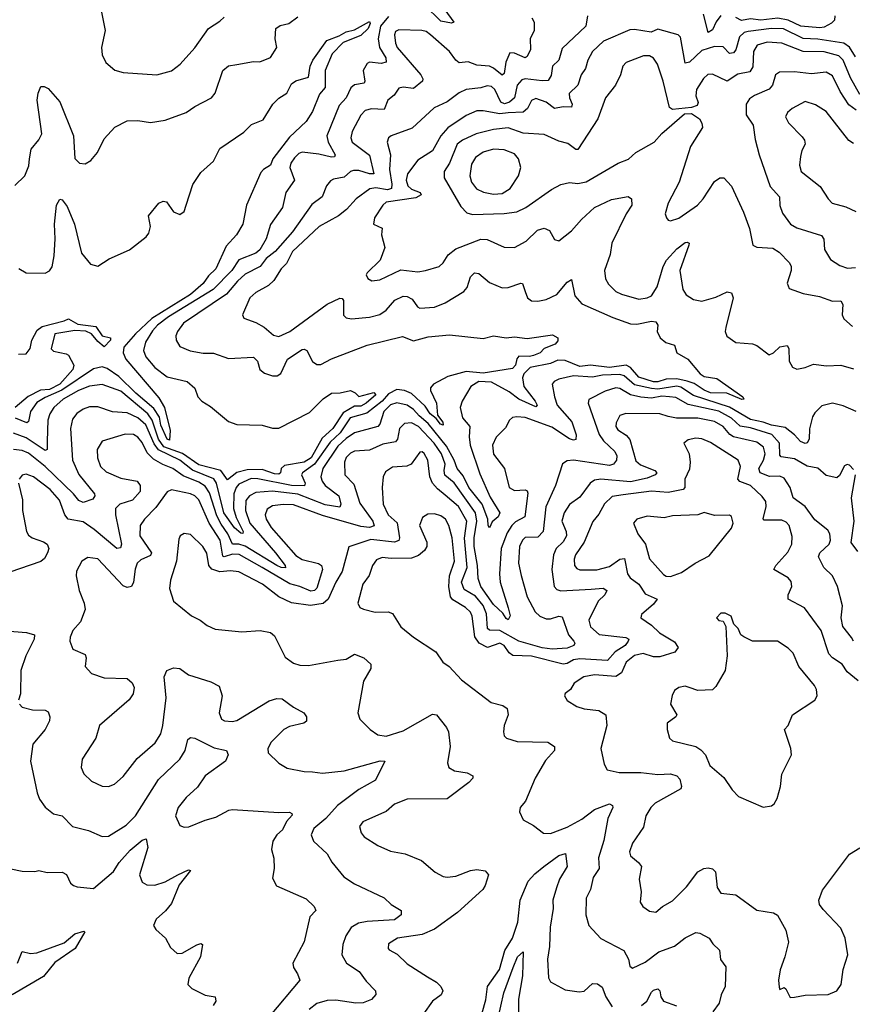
# Model space of a CAD drawing. Extents: x 1603745 to 1745082, y 385868 to 533966.
# Tile 84 of 256: x 1641094 to 1645049, y 406180 to 410856. Entities that reach past the tile are written whole.
import ezdxf

# ---------------------------------------------------------------- set-up
doc = ezdxf.new("R2010")
doc.units = 0

msp = doc.modelspace()

# ---------------------------------------------------------------- linework, layer by layer
at = {"layer": '0CON20XD'}
for points in [[(1643113.6, 410903.6), (1643155.6, 410844.4), (1643145, 410840), (1643095, 410850), (1643017.1, 410925)], [(1642845, 410871.5), (1642808.1, 410825), (1642796.3, 410766.3), (1642802.8, 410725), (1642832.4, 410675), (1642834.6, 410655.4), (1642811, 410649), (1642755, 410655.4), (1642745, 410648.1), (1642726, 410615), (1642733.8, 410565), (1642730, 410555), (1642685, 410546.6), (1642666.8, 410533.2), (1642644.8, 410485.2), (1642611.7, 410448.3), (1642552.3, 410305), (1642558.8, 410275), (1642591.8, 410215), (1642589.2, 410205), (1642575, 410202.8), (1642515, 410217.3), (1642435, 410226.7), (1642419.3, 410220.7), (1642398.8, 410201.2), (1642381.9, 410175), (1642377.4, 410155), (1642399.2, 410095), (1642357.9, 410035), (1642342.3, 409965), (1642285.6, 409884.4), (1642264.2, 409815), (1642235, 409764.2), (1642215, 409748.4), (1642135, 409715.8), (1642101.7, 409665), (1642012.1, 409575), (1641800.8, 409445), (1641748, 409405), (1641725, 409379.5), (1641690.7, 409325), (1641681.4, 409285), (1641693.3, 409255), (1641735.4, 409205), (1641795, 409160), (1641888.8, 409138.8), (1641926.2, 409106.2), (1641940, 409065), (1641958.6, 409045), (1642000, 409020), (1642085, 408948.5), (1642125, 408933.6), (1642245, 408930.4), (1642295, 408917.3), (1642325, 408916.5), (1642469.8, 408990.2), (1642534.7, 409055.3), (1642575, 409082.5), (1642615.8, 409084.2), (1642665, 409096), (1642687.5, 409085), (1642705, 409067.5), (1642776.6, 409086.6), (1642785, 409074.5), (1642739, 409035), (1642715, 409021.5), (1642685, 409020.3), (1642630.8, 408989.2), (1642581.1, 408915), (1642530.5, 408869.5), (1642477.8, 408775), (1642445.4, 408755), (1642351.4, 408738.6), (1642335.3, 408725), (1642332.1, 408705), (1642325, 408697.9), (1642305, 408699.2), (1642245, 408720), (1642175, 408718.6), (1642125, 408705.4), (1642081.7, 408671.7), (1642049.1, 408715), (1641945, 408742.4), (1641866.9, 408796.9), (1641778.6, 408828.6), (1641753.9, 408863.9), (1641723.8, 408955), (1641702.6, 408985), (1641575, 409092.2), (1641485, 409123.3), (1641425.8, 409115.8), (1641373.1, 409095), (1641300.9, 409055), (1641255.9, 409015), (1641236.4, 408985), (1641227.7, 408955), (1641224.4, 408854.4), (1641224.2, 408815.8), (1641215, 408810.9), (1641125, 408870.8), (1641065, 408893.4)], [(1641070.9, 410069.1), (1641118.6, 410115), (1641137.6, 410162.4), (1641140.4, 410195), (1641147.9, 410242.1), (1641185, 410285.7), (1641198.5, 410315), (1641176.5, 410475), (1641181.7, 410508.3), (1641195, 410538.8), (1641209.7, 410539.7), (1641229.6, 410529.6), (1641285, 410466.7), (1641349.6, 410305), (1641355, 410196.7), (1641377.5, 410175), (1641405, 410172), (1641431.7, 410188.3), (1641464.1, 410225.9), (1641495, 410290), (1641545, 410346), (1641605, 410375.8), (1641655, 410377.1), (1641715, 410367.5), (1641785, 410380), (1641885, 410415.7), (1641925, 410444.3), (1642005.4, 410484.6), (1642022, 410508), (1642058.6, 410615), (1642085, 410637.5), (1642125, 410644), (1642205, 410657.5), (1642235, 410656.9), (1642285, 410677.5), (1642315.6, 410725), (1642307.5, 410765), (1642311.1, 410815), (1642330.7, 410829.3), (1642372.2, 410837.8), (1642415, 410870)], [(1643790.9, 410875), (1643783.6, 410825), (1643671, 410719), (1643654.4, 410665), (1643624.2, 410635.8), (1643619.1, 410590.9), (1643605, 410568.2), (1643575, 410565.8), (1643495, 410576.2), (1643478.4, 410571.6), (1643457.5, 410545), (1643445.1, 410484.9), (1643421.1, 410465), (1643396.2, 410456.2), (1643379.7, 410465), (1643350.5, 410525), (1643335, 410539.7), (1643315, 410541.9), (1643285, 410532.5), (1643215.4, 410525.4), (1643181.2, 410508.8), (1643125, 410466.9), (1643062.6, 410437.4), (1642958.1, 410341.9), (1642858.8, 410305), (1642845.7, 410295), (1642840, 410275), (1642855.3, 410215.3), (1642850.7, 410145), (1642862.3, 410075), (1642859.3, 410055), (1642840.9, 410049.1), (1642785, 410057.2), (1642757.5, 410052.5), (1642692.7, 410005), (1642646.2, 409955), (1642608.2, 409925), (1642516.6, 409875), (1642389.5, 409755), (1642361, 409699), (1642336.3, 409673.7), (1642301.7, 409618.3), (1642275, 409594.6), (1642215, 409560.4), (1642187.5, 409535), (1642152, 409455), (1642159.2, 409439.2), (1642215, 409418.8), (1642255, 409395.8), (1642298.9, 409358.9), (1642325, 409351.7), (1642377.4, 409375), (1642555, 409506), (1642615, 409533.8), (1642625, 409531.9), (1642632.1, 409522.1), (1642632.8, 409452.8), (1642645, 409440), (1642670, 409435), (1642755, 409443.3), (1642805, 409456.9), (1642835, 409477.3), (1642875.9, 409524.1), (1642915, 409544), (1642935, 409541.3), (1642958.5, 409528.5), (1642983.2, 409493.2), (1642995, 409486.9), (1643065, 409491.8), (1643115, 409511.8), (1643203.1, 409565), (1643219.2, 409585), (1643234.8, 409635.2), (1643255, 409654.6), (1643275, 409651.2), (1643325, 409607.9), (1643385, 409583.1), (1643413.8, 409583.8), (1643475, 409605.6), (1643483.1, 409603.1), (1643495.3, 409565.3), (1643505.5, 409535.5), (1643525, 409521.9), (1643555, 409519.6), (1643595, 409527.5), (1643645, 409552.1), (1643695, 409610.5), (1643715, 409622.5), (1643731.6, 409545), (1643765, 409507.1), (1643911.5, 409441.5), (1643995, 409412.5), (1644025, 409411.1), (1644094.7, 409424.7), (1644115, 409422.2), (1644124.5, 409405), (1644122, 409375), (1644136.2, 409345), (1644164, 409324), (1644205, 409311.2), (1644216, 409275), (1644267.5, 409245), (1644325.6, 409175), (1644345, 409162.5), (1644405, 409152.1), (1644528.6, 409065), (1644533.3, 409055), (1644525, 409051.9), (1644452.6, 409082.6), (1644375.2, 409084.7), (1644345, 409096.4), (1644298.4, 409128.4), (1644265, 409140.2), (1644215, 409151.6), (1644165, 409149.2), (1644125, 409136.4), (1644105, 409136.5), (1644035, 409159.1), (1643995, 409204.4), (1643975, 409215.1), (1643895, 409204.6), (1643805, 409215.1), (1643755, 409209.7), (1643685, 409237.2), (1643649.9, 409240.1), (1643615, 409223.5), (1643518.9, 409205), (1643488.2, 409175), (1643482.5, 409155), (1643488.8, 409115), (1643542.8, 409045), (1643552.5, 409025), (1643545, 409017.5), (1643465.3, 409055), (1643419.7, 409089.7), (1643335, 409134.4), (1643275, 409137.4), (1643236.5, 409115), (1643195.4, 409045), (1643186.5, 409015), (1643197.3, 408965), (1643231.8, 408925), (1643228.7, 408875), (1643234.1, 408835), (1643280.3, 408700.3), (1643328.9, 408588.9), (1643374.6, 408515), (1643366.6, 408495), (1643338.3, 408471.7), (1643325, 408443.8), (1643318.8, 408455), (1643317.3, 408485), (1643291.3, 408555), (1643228.2, 408635), (1643199.7, 408689.7), (1643171.2, 408725), (1643157, 408765), (1643121.4, 408831.4), (1643035, 408938.6), (1642990.7, 408975), (1642964.8, 409005), (1642935, 409025.5), (1642885, 409037), (1642855, 409027.1), (1642824.3, 408995), (1642804, 408935), (1642795.4, 408925), (1642685, 408894.4), (1642645, 408868.2), (1642605, 408831.2), (1642533.8, 408725), (1642524.8, 408685), (1642530, 408665), (1642544.3, 408645), (1642610.2, 408595), (1642619.4, 408555), (1642615, 408541.3), (1642545, 408552.2), (1642415, 408602.3), (1642295, 408617), (1642215, 408611.6), (1642185, 408594.7), (1642167.3, 408572.7), (1642166.4, 408525), (1642187.7, 408465), (1642308.4, 408325), (1642354.7, 408265), (1642356.8, 408253.2), (1642335.6, 408254.4), (1642315, 408264.3), (1642165, 408356.6), (1642135.5, 408365.5), (1642104.2, 408365), (1642083, 408415), (1642050.4, 408460.4), (1642029.6, 408499.6), (1641995, 408610), (1641975, 408641.5), (1641945, 408660), (1641870.3, 408690.3), (1641822, 408725), (1641773.6, 408743.6), (1641730, 408770), (1641699.5, 408799.5), (1641675, 408848.8), (1641655, 408873.3), (1641635, 408886.4), (1641595, 408888.6), (1641485, 408854.4), (1641461.2, 408815), (1641463.3, 408775), (1641477.7, 408735), (1641505, 408708.9), (1641575, 408679.1), (1641652.5, 408665), (1641666.2, 408645), (1641665.4, 408615), (1641629.5, 408575), (1641569.4, 408555), (1641548.5, 408535), (1641548.9, 408505), (1641577.6, 408365), (1641572.1, 408347.9), (1641555, 408344.5), (1641447.7, 408435), (1641395, 408471), (1641323.8, 408483.8), (1641308.2, 408505), (1641282.4, 408575), (1641239.3, 408625), (1641160, 408685), (1641125, 408698.2), (1641105, 408693.1), (1641091.1, 408675)], [(1641482.7, 410892.7), (1641500, 410805), (1641482.5, 410725), (1641485, 410690), (1641503.2, 410653.2), (1641545, 410616.2), (1641585, 410606.2), (1641745.5, 410594.5), (1641815, 410614.2), (1641856, 410645), (1641925, 410722.5), (1641990.6, 410815), (1642045, 410849.2), (1642065, 410869.2)], [(1643526.2, 410865), (1643537.5, 410845), (1643538.5, 410805), (1643518.8, 410765), (1643520, 410715), (1643505, 410681.4), (1643495, 410674.6), (1643445, 410697.3), (1643421.5, 410698.5), (1643402.7, 410655), (1643395, 410600.8), (1643385, 410592.7), (1643345, 410626.7), (1643325, 410635.7), (1643265, 410640.7), (1643225, 410656), (1643181.1, 410651.1), (1643165, 410663.6), (1643135, 410706.2), (1643045, 410785.3), (1643025, 410800), (1643004.7, 410804.7), (1642895, 410808.5), (1642879.7, 410800.3), (1642874.1, 410785), (1642878.6, 410745), (1642887.1, 410725), (1642998.8, 410595), (1643009.6, 410575), (1643007.5, 410565), (1642965, 410530.3), (1642914.7, 410535.3), (1642895, 410530.8), (1642872, 410498), (1642842.1, 410475), (1642825, 410430), (1642765, 410433.9), (1642735, 410424.5), (1642715, 410403.1), (1642673.1, 410325), (1642667.5, 410295), (1642673.9, 410275), (1642755, 410212.7), (1642776.4, 410125), (1642755, 410125.2), (1642705, 410140.5), (1642679.6, 410140.4), (1642664.6, 410135), (1642635, 410108.4), (1642585, 410099.1), (1642569.5, 410090.5), (1642551.9, 410068.1), (1642531.2, 410015), (1642481.4, 409978.6), (1642390.5, 409849.5), (1642307.7, 409755), (1642265, 409722.9), (1642236.9, 409685), (1642165, 409647.4), (1642128.6, 409615), (1642077, 409553), (1641872.5, 409415), (1641842.9, 409375), (1641835.6, 409355), (1641837.1, 409335), (1641855, 409304.4), (1641904.1, 409284.1), (1641965, 409273.4), (1642015, 409272.7), (1642085, 409247.8), (1642205, 409254.4), (1642224.2, 409235), (1642234.5, 409194.5), (1642257.3, 409177.3), (1642295, 409164.3), (1642317.5, 409165), (1642335, 409175.8), (1642365.9, 409244.1), (1642435, 409290.8), (1642445, 409292.5), (1642457.1, 409285), (1642485, 409232.5), (1642505, 409218.6), (1642525, 409219.4), (1642574.7, 409245.3)], [(1644425, 410876.6), (1644403.1, 410846.9), (1644385, 410808.4), (1644365, 410796.2), (1644342.6, 410882.6)], [(1644966.2, 410875), (1644964, 410855), (1644950.3, 410839.7), (1644915, 410820.7), (1644895, 410817.2), (1644805, 410825.2), (1644745, 410854.9), (1644695, 410863.2), (1644615, 410854.9), (1644565, 410860.2), (1644523.3, 410853.3), (1644495, 410867.3)], [(1641089.2, 409675), (1641125, 409653.6), (1641215, 409651.9), (1641235, 409664.3), (1641247.5, 409682.5), (1641256.9, 409735), (1641261.8, 409815), (1641258.5, 409885), (1641268.9, 409975), (1641285, 410004), (1641295, 410001.2), (1641319.2, 409969.2), (1641354.6, 409885), (1641387.8, 409747.8), (1641430, 409695), (1641465, 409685.7), (1641518.8, 409721.2), (1641615, 409763.1), (1641695, 409826), (1641707, 409843), (1641715.6, 409875), (1641705.5, 409925), (1641754.8, 409985.2), (1641775, 409994.2), (1641791.2, 409991.2), (1641825, 409944.6), (1641855, 409932), (1641874.5, 409945), (1641885, 409975.7), (1641916.4, 410073.6), (1641955, 410131.2), (1642015, 410184.6), (1642044.6, 410245), (1642158, 410322), (1642195, 410358.6), (1642249.7, 410380.3), (1642296.9, 410455), (1642325, 410484.3), (1642362.1, 410507.9), (1642385, 410551.2), (1642405, 410566), (1642465, 410584.2), (1642474.2, 410635), (1642486.8, 410665), (1642552.4, 410757.6), (1642610.7, 410779.3), (1642645, 410799.1), (1642685, 410808.5), (1642755, 410848), (1642758.9, 410838.9), (1642748.6, 410815), (1642715, 410781.1), (1642631.1, 410748.9), (1642578.6, 410695), (1642544.4, 410615), (1642545, 410580), (1642544.3, 410535), (1642517.6, 410502.4), (1642485, 410420), (1642455, 410372.5), (1642375, 410298.9), (1642296.9, 410195), (1642284.5, 410165), (1642251.5, 410145), (1642239.4, 410130.6), (1642171.8, 409975), (1642153.6, 409885), (1642123.1, 409835), (1642075, 409780.9), (1642025, 409673.2), (1641990.5, 409639.5), (1641966.1, 409603.9), (1641905, 409551.4), (1641722.1, 409437.9), (1641644.3, 409365), (1641588.3, 409301.7)], [(1645065, 410680), (1645035.8, 410725.8), (1645008.8, 410745), (1644885, 410763.9), (1644815, 410767), (1644722.4, 410812.4), (1644665, 410814), (1644555, 410800.9), (1644534.7, 410795), (1644512.8, 410775), (1644495, 410713.1), (1644485, 410698.8), (1644465, 410696.2), (1644435, 410727.2), (1644395, 410729.3), (1644335, 410710.2), (1644275, 410654.7), (1644255, 410649.6), (1644233.1, 410773.1), (1644222.5, 410785), (1644125, 410812.2), (1644093.3, 410796.7), (1644015, 410810), (1643992.1, 410807.9), (1643866.9, 410755), (1643815.2, 410704.8), (1643793.3, 410665), (1643781.2, 410625), (1643760.4, 410595), (1643745.2, 410544.8), (1643703.9, 410506.1), (1643705.4, 410485), (1643718.2, 410455), (1643715, 410440.5), (1643675, 410442), (1643635, 410434.7), (1643595, 410464.6), (1643545, 410481.5), (1643525, 410472.2), (1643505.5, 410434.5), (1643485, 410416.6), (1643415, 410413.5), (1643375, 410409.9), (1643295, 410424.3), (1643265, 410422.9), (1643215, 410400.7), (1643127.4, 410342.6), (1643094.2, 410305), (1643055, 410233.8), (1642985, 410189.6), (1642936.1, 410125), (1642929.8, 410095), (1642937.8, 410067.8), (1642955, 410051.5), (1642996.7, 410035), (1643001.5, 410025), (1642975, 410011), (1642835, 409989.5), (1642818.7, 409975), (1642778.9, 409915), (1642774.4, 409885), (1642816.2, 409866.2), (1642813.2, 409835), (1642827.9, 409775), (1642805.9, 409715), (1642743.9, 409655), (1642739.6, 409645), (1642747.4, 409627.4), (1642767, 409617), (1642805, 409620.7), (1642905, 409667.7), (1642985, 409658.9), (1643022, 409665), (1643085.8, 409684.2), (1643105, 409701.1), (1643129.8, 409740.2), (1643165, 409767.7), (1643285, 409814.6), (1643315, 409812.9), (1643395, 409776.5), (1643445, 409774.6), (1643500, 409805), (1643552.9, 409857.1), (1643585, 409865.7), (1643610, 409855), (1643635, 409812.5), (1643655, 409806.2), (1643715, 409853.1), (1643762.2, 409907.8), (1643825, 409963.8), (1643905, 410002), (1643985, 410016.2), (1644000, 410005), (1644001.2, 409975), (1643975.4, 409934.6), (1643907.1, 409795), (1643898.3, 409741.7), (1643872.2, 409665), (1643877.1, 409625), (1643890.2, 409600.2), (1643925, 409565.6), (1643953.1, 409553.1), (1644035, 409529.7), (1644074.8, 409535.2), (1644095, 409545.4), (1644122, 409588), (1644150.6, 409685), (1644166.2, 409715), (1644215, 409768.5), (1644255, 409798.6), (1644265, 409800), (1644273.3, 409795), (1644272.9, 409785), (1644229.5, 409665), (1644244, 409575), (1644259.9, 409549.9), (1644295, 409527.3), (1644335, 409520.3), (1644401.2, 409538.8), (1644455, 409563.5), (1644475, 409560), (1644483.3, 409535), (1644447.9, 409395), (1644445.6, 409375), (1644452.8, 409352.8), (1644495, 409322.7), (1644575, 409316.7), (1644595, 409309.2), (1644654.1, 409264.1), (1644675, 409273.8), (1644705, 409302.9), (1644739.1, 409309.1), (1644748.2, 409295), (1644749.4, 409235), (1644765, 409206.7), (1644785, 409197.3), (1644825.1, 409204.9), (1644865, 409219.7), (1644927, 409213), (1644995, 409215.3), (1645055, 409198)], [(1645085, 410501.1), (1645039.9, 410579.9), (1645005.8, 410665), (1644985.1, 410685.1), (1644915.5, 410704.5), (1644815, 410705.2), (1644714.8, 410745.2), (1644645, 410749.6), (1644597.7, 410735), (1644579.5, 410705), (1644577, 410633), (1644561.5, 410608.5), (1644505, 410598.4), (1644455, 410565.3), (1644385, 410597.1), (1644363.5, 410596.5)], [(1644363.5, 410596.5), (1644342.3, 410577.7), (1644309.6, 410525), (1644306.2, 410495), (1644316.7, 410463.3), (1644311.4, 410448.6), (1644285, 410440), (1644195, 410429.2), (1644180, 410440), (1644150.4, 410565), (1644123.2, 410645), (1644105, 410673.3), (1644085, 410685.4), (1644057.5, 410685), (1643975, 410653.1), (1643958.9, 410635), (1643948.5, 410595), (1643924.1, 410545.9), (1643876.7, 410485), (1643839.5, 410385), (1643745, 410240), (1643735, 410240), (1643697.9, 410267.9), (1643655, 410280), (1643585, 410311.5), (1643485, 410317.9), (1643415, 410342.6), (1643344.4, 410335.6), (1643261.9, 410315), (1643197.3, 410285), (1643172.2, 410265), (1643135, 410175.6), (1643110, 410135), (1643110.8, 410105), (1643189.1, 409969.2), (1643218.6, 409938.6), (1643245, 409930.8), (1643395, 409936), (1643455, 409944.7), (1643498.6, 409965), (1643619.6, 410050.4), (1643665, 410073.5), (1643705, 410083.1), (1643745, 410078.6), (1643785, 410086.9), (1643937.5, 410175), (1643985.3, 410194.7), (1644021.4, 410225), (1644108.1, 410275), (1644145, 410315.5), (1644251.4, 410408.6), (1644285, 410410.8), (1644322.5, 410385), (1644334.4, 410365), (1644336.9, 410345), (1644280.4, 410255), (1644226, 410085), (1644173.9, 409985), (1644160, 409935), (1644166.2, 409915), (1644174.4, 409904.4), (1644185, 409902), (1644225, 409913.8), (1644314.4, 409975), (1644341.2, 410005), (1644395, 410087.5), (1644420, 410105), (1644438.8, 410105), (1644475, 410065.8), (1644532.4, 409942.4), (1644560, 409865), (1644575.9, 409785.9), (1644595.6, 409775.6), (1644670.9, 409770.9), (1644701.7, 409751.7), (1644751.1, 409701.1), (1644759.4, 409685), (1644758.9, 409665), (1644740, 409605), (1644749.5, 409579.5), (1644815, 409555.7), (1644892.5, 409542.5), (1644955, 409520), (1644995, 409521.2), (1645004.5, 409504.5), (1645001.1, 409455), (1645008.6, 409435), (1645049.8, 409399.8)], [(1645066.9, 410426.9), (1645032.2, 410452.2), (1644992.1, 410515), (1644955, 410589.4), (1644925, 410607.8), (1644855, 410600), (1644775, 410608.2), (1644702.7, 410607.3), (1644684.7, 410595.3), (1644669.6, 410545), (1644653.6, 410526.4), (1644585, 410497.1), (1644560.1, 410479.9), (1644545.5, 410455), (1644545.4, 410405), (1644578.8, 410355), (1644587.6, 410287.6), (1644606.4, 410215), (1644658.9, 410065), (1644702.9, 410015), (1644705.4, 409974.6), (1644718.2, 409938.2), (1644755, 409885.3), (1644785, 409868.3), (1644902.3, 409832.3), (1644914.6, 409814.6), (1644916.9, 409765), (1644945, 409716.9), (1644989.3, 409689.3), (1645026.5, 409676.5), (1645065, 409679.1)], [(1645055, 410268.9), (1645032.1, 410282.1), (1644925, 410420), (1644875, 410452.5), (1644825, 410468.2), (1644762.9, 410435), (1644741.4, 410415), (1644731.9, 410395), (1644746.3, 410366.3), (1644810.5, 410300.5), (1644822.2, 410285), (1644825.6, 410265), (1644808.9, 410235), (1644803, 410207), (1644797.5, 410165), (1644806.7, 410135), (1644896.7, 410065), (1644934.2, 410005), (1644954, 409985), (1645018.3, 409968.3), (1645066, 409946)], [(1643345, 410027.4), (1643385, 410031.7), (1643424, 410055), (1643463.9, 410115), (1643474.6, 410155), (1643463.6, 410195), (1643445, 410219.2), (1643395, 410239.2), (1643345, 410241.2), (1643295, 410226.9), (1643258.4, 410201.6), (1643240.3, 410169.7), (1643231.6, 410115), (1643240.3, 410085), (1643263.7, 410053.7), (1643297, 410037), (1643345, 410027.4)], [(1641088.3, 409268.3), (1641125, 409268.8), (1641144.3, 409295), (1641152.2, 409335), (1641177.4, 409382.6), (1641200, 409400), (1641305, 409425.5), (1641325, 409435.6), (1641370.5, 409410.5), (1641455, 409399.6), (1641485.8, 409355.8), (1641525.5, 409345.5), (1641525.7, 409335), (1641495, 409303.1), (1641465, 409327.8), (1641435.2, 409365.2), (1641407.6, 409377.6), (1641355, 409379.6), (1641260.8, 409365), (1641243.9, 409293.9), (1641255, 409282.5), (1641315, 409270), (1641325, 409262.5), (1641351.2, 409215), (1641345.6, 409195), (1641284.4, 409125), (1641235, 409099.8), (1641193.3, 409096.7), (1641133.4, 409066.6), (1641072.7, 409015)], [(1642574.7, 409245.3), (1642745, 409310), (1642911.8, 409351.8), (1642965, 409330.9), (1643035, 409350.8), (1643135, 409360), (1643295, 409342.5), (1643345, 409355.6), (1643405, 409345.6), (1643445, 409350), (1643505, 409342.5), (1643625, 409359), (1643650.9, 409345), (1643649.5, 409330.5), (1643636.9, 409315), (1643585.5, 409294.5), (1643565.6, 409275), (1643535, 409261.6), (1643515, 409256.7), (1643465, 409259.1), (1643455, 409246.4), (1643449.8, 409215), (1643435, 409199.4), (1643295, 409177.1), (1643215, 409186.3), (1643127.5, 409162.5), (1643059.5, 409125), (1643045, 409108), (1643044.7, 409095), (1643073.7, 409035), (1643078.8, 408978.8), (1643104.4, 408945), (1643105, 408930), (1643092.7, 408935), (1643073, 408963), (1643043.5, 408985), (1643020.7, 409020.8), (1642955, 409081.2), (1642921.8, 409095), (1642885, 409100.2), (1642845, 409079), (1642815.6, 409044.4), (1642742.9, 408987.1), (1642663.3, 408965), (1642616.2, 408893.8), (1642569.2, 408850.8), (1642494.3, 408745.8), (1642437.5, 408705), (1642433, 408695), (1642450, 408655), (1642447.5, 408642.5), (1642385, 408643.9), (1642225, 408675.4), (1642193.2, 408676.8), (1642135, 408651), (1642121.8, 408635), (1642110.8, 408605), (1642109.9, 408535), (1642121.8, 408491.8), (1642155.2, 408425), (1642153.9, 408416.1), (1642145, 408417.1), (1642115, 408443.4), (1642063.2, 408515), (1642028.1, 408655), (1642016.2, 408676.2), (1641915, 408717.8), (1641855, 408764.2), (1641753, 408813), (1641732.4, 408842.4), (1641692.6, 408932.6), (1641655, 408965.9), (1641605, 408989.4), (1641535, 408993.8), (1641465, 409017.6), (1641425, 409017.1), (1641395, 409006.5), (1641365, 408986.2), (1641345, 408958.6), (1641334.7, 408915), (1641344.6, 408764.6), (1641375, 408696.6), (1641448.9, 408605), (1641450, 408595), (1641440.5, 408579.5), (1641395, 408564.2), (1641375, 408573.1), (1641349.8, 408605), (1641215, 408735.2), (1641135, 408797.3), (1641105, 408809.8), (1641064.4, 408815.6)], [(1641588.3, 409301.7), (1641585.9, 409275), (1641598.5, 409245), (1641755, 409060), (1641782.3, 409015), (1641807.9, 408905), (1641805, 408858.8), (1641794.2, 408865), (1641765, 408930.9), (1641758.2, 408968.2), (1641730.3, 409010.3), (1641645, 409082.2), (1641565, 409161.9), (1641509.3, 409199.3), (1641485, 409207.7), (1641445, 409198.5), (1641293.5, 409096.5), (1641215, 409062.1), (1641175, 409037.7), (1641144.8, 408995), (1641135, 408947.5), (1641128.1, 408941.9), (1641074.2, 408964.2)], [(1644954.7, 409034.7), (1644905, 409022.1), (1644870.5, 408989.5), (1644859.8, 408970.2), (1644846.1, 408913.9), (1644844.1, 408865), (1644835, 408847.5), (1644825, 408844.1), (1644802.8, 408852.8), (1644775, 408884.6), (1644729.5, 408919.5), (1644665, 408930.2), (1644625, 408945.7), (1644565, 408957.6), (1644465, 409016.4), (1644295, 409071.1), (1644235, 409112), (1644215, 409115.3), (1644125, 409101.6), (1644095.2, 409105.2), (1644015, 409123.1), (1643965, 409164.9), (1643945, 409171.2), (1643862.1, 409167.9), (1643815, 409159.2), (1643725, 409164.8), (1643655, 409149.3), (1643632.3, 409137.7), (1643623.2, 409125), (1643633.8, 409065), (1643647.5, 409025), (1643716.8, 408946.8), (1643738, 408885), (1643735, 408862.5), (1643725, 408859.1), (1643705, 408865.3), (1643621.2, 408921.2), (1643495, 408966.7), (1643455, 408970.4), (1643435, 408966.5), (1643420.6, 408955), (1643402.2, 408917.8), (1643356.7, 408873.3), (1643339.2, 408835), (1643345, 408792.5), (1643396.1, 408725), (1643418.5, 408635), (1643445, 408620), (1643495, 408623.6), (1643505, 408618.6), (1643507.9, 408607.9), (1643494, 408496), (1643448.5, 408471.5), (1643432.4, 408455), (1643409.8, 408420.2), (1643381.5, 408345), (1643373, 408225), (1643376.6, 408185), (1643413.6, 408063.7), (1643424.5, 408025.5), (1643415, 408006.2), (1643405, 408012.9), (1643388.5, 408038.5), (1643345, 408079.8), (1643284.8, 408165), (1643272.2, 408202.2), (1643268.5, 408265), (1643252.6, 408355), (1643252.7, 408395), (1643265.1, 408475), (1643258.7, 408515), (1643157.5, 408657.5), (1643113.9, 408693.9), (1643109.7, 408715), (1643114.8, 408745), (1643097.9, 408795), (1643062.2, 408845), (1642987.7, 408925), (1642955, 408941.5), (1642921.6, 408938.4), (1642898.6, 408915), (1642889, 408865), (1642878.3, 408851.7), (1642819.2, 408840.8), (1642755, 408812.6), (1642685, 408807.9), (1642665, 408797.9), (1642645, 408777.1), (1642636.4, 408755), (1642637.8, 408695), (1642680.8, 408650.8), (1642710.3, 408560.3), (1642771.6, 408475), (1642777.7, 408452.3), (1642756, 408444), (1642715, 408448.7), (1642532.1, 408502.1), (1642395, 408551.7), (1642345, 408554.3), (1642295, 408548.3), (1642268.9, 408531.1), (1642259.3, 408505), (1642264.1, 408485), (1642288.9, 408445), (1642405, 408311.6), (1642435, 408292.8), (1642513.8, 408273.8), (1642527.3, 408265), (1642532.6, 408245), (1642505, 408156.4), (1642494.3, 408145.7), (1642477.5, 408142.5), (1642425.1, 408165.1), (1642376.9, 408176.9), (1642245.1, 408255.1), (1642137.1, 408317.1), (1642105, 408317.9), (1642065, 408304.8), (1642058.8, 408308.8), (1642045.4, 408385), (1641993.1, 408465), (1641945, 408575.9), (1641925.3, 408595), (1641905, 408604.4), (1641815, 408623.1), (1641795, 408614.4), (1641741, 408539), (1641687.1, 408485), (1641666, 408455), (1641665.3, 408405), (1641720.7, 408325), (1641715, 408311.2), (1641668.7, 408291.3), (1641652.5, 408275), (1641642.5, 408247.5), (1641635.2, 408185), (1641625.2, 408164.8), (1641605, 408159.7), (1641585, 408167.5), (1641465, 408295.6), (1641417.7, 408302.3), (1641388.8, 408285), (1641363, 408237), (1641362, 408215), (1641376.1, 408146.1), (1641400.8, 408085), (1641404.3, 408055), (1641383, 407997), (1641345.8, 407955), (1641334.1, 407924.1), (1641331.4, 407905), (1641346.8, 407866.8), (1641405, 407842), (1641409.5, 407825), (1641404.3, 407784.3), (1641435, 407751.4), (1641495, 407730), (1641605, 407727.1), (1641627.4, 407707.4), (1641636.9, 407685), (1641632.2, 407655), (1641613.4, 407626.6), (1641473.5, 407505), (1641455.5, 407445), (1641390.6, 407345), (1641386, 407305), (1641399.2, 407275), (1641435, 407239.2), (1641485, 407216.9), (1641515, 407214.4), (1641544.4, 407225.6), (1641585, 407262.2), (1641652, 407348), (1641738, 407422), (1641764.5, 407465), (1641773.7, 407503.7), (1641790, 407635), (1641780, 407735), (1641792.9, 407765), (1641825, 407777.9), (1641855, 407774.5), (1641895, 407744.5), (1642002.2, 407712.2), (1642040.6, 407690.6), (1642055.8, 407645), (1642041.5, 407565), (1642052.5, 407535), (1642066.5, 407526.5), (1642102.8, 407522.8), (1642125, 407527.9), (1642278.3, 407621.7), (1642315, 407632.3), (1642341.2, 407631.2), (1642395, 407590.8), (1642443.8, 407565), (1642456, 407545), (1642456.7, 407525), (1642444.1, 407515.9), (1642375, 407498.9), (1642348.2, 407485), (1642287.9, 407425), (1642272.2, 407395), (1642274.4, 407375), (1642324.2, 407325), (1642365, 407301.9), (1642445, 407285.6), (1642485, 407284.4), (1642532.8, 407277.2), (1642635, 407288.7), (1642806.4, 407336.4), (1642828, 407335), (1642784.2, 407245), (1642705, 407200.3), (1642603.5, 407125), (1642547.4, 407062.6), (1642490.5, 407015), (1642477.8, 406985), (1642488.9, 406955), (1642554.4, 406895), (1642577.1, 406855), (1642634, 406785), (1642685, 406751.9), (1642825.4, 406685.4), (1642859.2, 406655), (1642905.8, 406625), (1642906.5, 406605), (1642875, 406581.9), (1642745, 406573.4), (1642702.5, 406565), (1642668.5, 406545), (1642643.5, 406505), (1642628.9, 406465), (1642624.4, 406415), (1642645.6, 406375), (1642706.6, 406336.6), (1642739.7, 406289.7), (1642784, 406245), (1642785, 406227.5), (1642765, 406202.9), (1642725, 406187.1), (1642690, 406185), (1642595, 406199.5), (1642555, 406198.1), (1642505.6, 406184.4), (1642468.8, 406155)], [(1645055, 408720), (1645035, 408740), (1645025, 408744), (1645012.4, 408737.6), (1644988.8, 408691.2), (1644975, 408680), (1644925, 408691.2), (1644885, 408726.4), (1644835, 408735.9), (1644775, 408770.8), (1644710.7, 408780.7), (1644705, 408787.5), (1644703.1, 408845), (1644666.4, 408886.4), (1644565, 408917.4), (1644515.8, 408925.8), (1644475, 408964), (1644415, 408996.9), (1644268.9, 409028.9), (1644211.5, 409061.5), (1644180, 409065), (1644145, 409067.9), (1644095, 409059.5), (1644044, 409064), (1643995, 409075.2), (1643945.2, 409105.1), (1643925, 409107.3), (1643875, 409092.8), (1643797.1, 409052.9), (1643794.3, 409035), (1643847, 408887), (1643867.1, 408857.1), (1643921.5, 408805), (1643930.8, 408785), (1643928.5, 408765), (1643914, 408746), (1643895, 408738.7), (1643725.3, 408764.7), (1643695, 408761.1), (1643672.5, 408747.5), (1643638.7, 408645), (1643593.5, 408543.5), (1643581.3, 408425), (1643555, 408398.4), (1643495, 408396.5), (1643482.2, 408385), (1643467.5, 408355), (1643462.6, 408275), (1643476.7, 408216.7), (1643504.7, 408115), (1643543.1, 408045), (1643565, 408023.8), (1643595, 408010.5), (1643615, 408010.5), (1643655, 408024.3), (1643670, 408020), (1643700.7, 407935), (1643726.5, 407905), (1643730.5, 407895), (1643725.5, 407885), (1643695, 407871.3), (1643623.7, 407866.3), (1643575, 407872.5), (1643465, 407904.5), (1643375, 407955.6), (1643325, 407957.6), (1643315.4, 407965), (1643311.2, 408035), (1643295.7, 408075), (1643259.1, 408119.1), (1643205, 408150.5), (1643191.8, 408185), (1643220, 408255), (1643206.4, 408393.6), (1643217.2, 408475), (1643177.6, 408545), (1643115, 408598.6), (1643078, 408628), (1643055, 408655.4), (1643042.9, 408685), (1643032.9, 408765), (1643015, 408795.7), (1643005, 408804.2), (1642995, 408802.5), (1642954, 408746), (1642933.3, 408736.7), (1642865, 408730.8), (1642831.4, 408708.6), (1642820, 408685), (1642815.9, 408635), (1642821.1, 408555), (1642843.5, 408505), (1642887, 408467), (1642898.1, 408395), (1642895, 408382.5), (1642874.5, 408375.5), (1642761.5, 408388.5), (1642657.7, 408352.3), (1642625.2, 408235), (1642595, 408185.5), (1642558.9, 408105), (1642535, 408084.4), (1642475, 408074.1), (1642385, 408087.5), (1642325.6, 408115), (1642247.3, 408175), (1642135, 408233.6), (1642095, 408238.8), (1642044.2, 408234.2), (1642006.7, 408246.7), (1641991.6, 408265), (1641982.7, 408322.7), (1641964.5, 408355), (1641905, 408411.4), (1641875, 408416.7), (1641856.7, 408405), (1641850, 408390), (1641839.1, 408285), (1641810, 408195), (1641806, 408155), (1641823.8, 408095), (1641910, 408025), (1641951.2, 408005), (1641985, 407978.6), (1642022.6, 407962.6), (1642148.7, 407948.7), (1642235.5, 407955.5), (1642285.4, 407945.4), (1642305, 407930), (1642355, 407829.2), (1642395, 407800.5), (1642425, 407791.2), (1642465, 407788.7), (1642605, 407815.4), (1642645, 407820), (1642685, 407842.9), (1642728.8, 407825), (1642762, 407795), (1642762, 407775), (1642727.5, 407715), (1642699.4, 407565), (1642710, 407535), (1642758, 407485), (1642795, 407460.5), (1642835, 407453.8), (1642915, 407479.1), (1643055, 407557.5), (1643074.3, 407554.3), (1643121.9, 407495), (1643130.6, 407475), (1643138.6, 407405), (1643126.6, 407326.6), (1643131.9, 407305), (1643159.5, 407289.5), (1643219.4, 407279.4), (1643246.7, 407265), (1643246.7, 407255), (1643227, 407233), (1643125, 407155.7), (1642935, 407153.8), (1642875, 407130.5), (1642834.7, 407095.3), (1642813.1, 407086.9), (1642723.8, 407046.2), (1642708.8, 407025), (1642716, 406995), (1642730, 406975), (1642795.8, 406935), (1642855, 406908.2), (1642925, 406895.5), (1643002.9, 406862.9), (1643068.1, 406808.1), (1643105, 406787.5), (1643125, 406783.8), (1643165, 406789.2), (1643235, 406815.5), (1643265, 406820.5), (1643305, 406814.3), (1643320.8, 406795), (1643305.6, 406745), (1643293.3, 406725), (1643173.5, 406616.5), (1643065, 406537.8), (1643005, 406511.8), (1642888.8, 406495), (1642845, 406466.7), (1642844.1, 406445.9), (1642849.7, 406439.7), (1642887.6, 406417.6), (1642935, 406372.2), (1643030.3, 406310.3), (1643074.4, 406285), (1643094.4, 406265), (1643103.5, 406245), (1643095.5, 406225), (1643054.4, 406195), (1643012.5, 406135)], [(1645067.3, 408995), (1645005, 409023.2), (1644954.7, 409034.7)], [(1645045, 407922.9), (1645004.8, 407975), (1644996.9, 408015), (1645002.2, 408072.2), (1644979.2, 408165), (1644955, 408214.4), (1644914, 408254), (1644887.9, 408305), (1644895.5, 408325), (1644939.2, 408365), (1644946.1, 408385), (1644942.9, 408415), (1644932.2, 408432.2), (1644870.5, 408480.5), (1644824.7, 408544.7), (1644767.8, 408585), (1644754.6, 408635), (1644725, 408678.8), (1644705, 408688.4), (1644655, 408686.2), (1644611.6, 408705), (1644605.2, 408725), (1644627.1, 408765), (1644635.2, 408795), (1644626.6, 408826.6), (1644595, 408849.6), (1644484.9, 408874.9), (1644467.1, 408887.1), (1644435, 408925.2), (1644395, 408947.9), (1644315, 408963.4), (1644214.3, 408964.3), (1644175, 408971.6), (1644135, 408985.2), (1643973.5, 408986.5), (1643945, 408977.1), (1643927.6, 408942.4), (1643926, 408925), (1643935, 408909.1), (1643975, 408882.9), (1643992.2, 408862.2), (1644020.7, 408760.7), (1644042.6, 408742.6), (1644111.4, 408715), (1644120, 408705), (1644111.9, 408695), (1644075, 408679.3), (1643995, 408662.3), (1643855, 408674), (1643825, 408669.1), (1643803.8, 408655), (1643755, 408588.2), (1643705, 408553.8), (1643680, 408515), (1643669.5, 408475), (1643689.2, 408425), (1643690.8, 408405), (1643675, 408376.1), (1643641.6, 408345), (1643628.9, 408315), (1643621.3, 408245), (1643632.3, 408165), (1643645, 408150.4), (1643665, 408144.7), (1643808, 408152), (1643865, 408156.2), (1643882.7, 408145), (1643873.9, 408125), (1643842.1, 408095), (1643797.7, 408005), (1643805, 407972.5), (1643847, 407937), (1643972.8, 407922.8), (1643987.5, 407915), (1643984.6, 407905), (1643970, 407885), (1643922.9, 407855), (1643886.8, 407813.2), (1643755, 407820.5), (1643725, 407815.5), (1643695, 407798.4), (1643675, 407795.2), (1643525, 407833.3), (1643436.4, 407836.4), (1643419.3, 407849.3), (1643395.9, 407885), (1643375, 407895.2), (1643315.7, 407874.3), (1643276, 407896), (1643255.2, 407925), (1643243.4, 408023.4), (1643235, 408042.5), (1643211.8, 408065), (1643150.9, 408100.9), (1643140, 408115), (1643133, 408165), (1643135.5, 408214.5), (1643159.6, 408285), (1643147.7, 408395), (1643132.5, 408455), (1643117.3, 408485), (1643095, 408500.8), (1643065, 408509.7), (1643032.6, 408507.4), (1643007.5, 408492.5), (1642992.9, 408455), (1643027.9, 408375), (1643027.1, 408355), (1643017.1, 408335), (1642988.1, 408311.9), (1642955, 408299.5), (1642857.7, 408297.7), (1642815, 408302.9), (1642788.4, 408291.6), (1642770, 408265), (1642753.6, 408216.4), (1642723.9, 408175), (1642700, 408085), (1642710, 408065), (1642726.4, 408056.4), (1642782.6, 408042.6), (1642843.8, 408043.8), (1642865, 408035.6), (1642903.7, 407973.7), (1642965, 407923.3), (1643070, 407855), (1643103.8, 407805), (1643134.4, 407784.4), (1643191.8, 407721.8), (1643333.4, 407613.4), (1643388.8, 407598.8), (1643410, 407585), (1643414.4, 407555), (1643395.6, 407505), (1643391.4, 407475), (1643395.6, 407455.6), (1643406.2, 407445), (1643457.8, 407427.8), (1643602.5, 407425), (1643634.2, 407405), (1643634, 407385), (1643592.1, 407337.9), (1643542.5, 407255), (1643496, 407145), (1643472, 407115), (1643468.8, 407095), (1643485.8, 407055.8), (1643535, 407030), (1643582.7, 406992.7), (1643615, 406991.8), (1643695, 407021.2), (1643765, 407059.5), (1643825, 407105.8), (1643895, 407132), (1643910, 407125), (1643912, 407115), (1643887.3, 407062.7), (1643868.3, 406958.3), (1643843.6, 406876.4), (1643846.2, 406825), (1643818.1, 406781.9), (1643805.4, 406725), (1643784.6, 406685), (1643783.3, 406605), (1643797.1, 406555), (1643855, 406492.9), (1643964, 406435), (1643985.6, 406395), (1643992.1, 406362.1), (1644005, 406352.5), (1644065, 406380), (1644130.7, 406429.3), (1644205, 406456.5), (1644255, 406495.6), (1644305, 406520.6), (1644325, 406517.8), (1644369.2, 406495), (1644387.2, 406467.2), (1644418.1, 406438.1), (1644423.1, 406393.1), (1644447.9, 406357.9), (1644445.7, 406265), (1644425.5, 406225), (1644416.9, 406185), (1644386.4, 406145)], [(1645076.4, 407716.4), (1645025, 407758.6), (1645001.1, 407795), (1644955, 407826.2), (1644937.9, 407845), (1644901.1, 407955), (1644822.5, 408062.5), (1644744.7, 408104.7), (1644744.6, 408125), (1644762.5, 408165), (1644758.8, 408188.8), (1644744.2, 408205), (1644675.7, 408245), (1644686.2, 408265), (1644742.1, 408327.9), (1644761.8, 408365), (1644762.6, 408402.6), (1644749.6, 408455), (1644735, 408470.4), (1644715, 408479.7), (1644630.1, 408480.1), (1644626.3, 408486.3), (1644640, 408545), (1644637.7, 408567.7), (1644621.5, 408591.5), (1644565, 408644.6), (1644515, 408663.8), (1644505, 408674.5), (1644517.2, 408735), (1644507.3, 408765), (1644375, 408848.7), (1644335, 408866.2), (1644305, 408868.8), (1644268.9, 408861.1), (1644248.8, 408845), (1644274.1, 408794.1), (1644278.3, 408755), (1644275, 408722.5), (1644254.2, 408675), (1644253.3, 408635), (1644245.2, 408624.8), (1644175, 408610.8), (1644095, 408617), (1643960.9, 408599.1), (1643908.8, 408591.2), (1643872.2, 408557.8), (1643845, 408507.5), (1643816.5, 408473.5), (1643774.8, 408375), (1643733.7, 408315), (1643727.1, 408295), (1643729.6, 408265), (1643740, 408250), (1643755, 408243.3), (1643835, 408244.2), (1643895, 408259.5), (1643945, 408293.9), (1643967, 408297), (1643981.5, 408225), (1643993.2, 408205), (1644035.4, 408175), (1644065, 408130), (1644121.4, 408105), (1644105, 408080.4), (1644048.3, 408031.7), (1644044.2, 408015), (1644095, 407980.4), (1644133.8, 407943.8), (1644205, 407901.2), (1644222.2, 407875), (1644206.7, 407853.3), (1644135, 407830.2), (1644105, 407830.9), (1644055, 407846.3), (1644015, 407836.7), (1643975, 407805.4), (1643953.3, 407755), (1643925, 407737.5), (1643825, 407745.3), (1643774, 407735), (1643728, 407705), (1643710, 407675), (1643685, 407656.7), (1643682, 407645), (1643695, 407623.8), (1643740, 407595), (1643775, 407583.3), (1643845.4, 407575.4), (1643878, 407555), (1643882.5, 407505), (1643854.4, 407395), (1643870, 407320), (1643884.2, 407294.2), (1643941.3, 407281.3), (1644045, 407280.5), (1644125, 407272.2), (1644185, 407274.6), (1644215.3, 407265.3), (1644230.1, 407250.1), (1644238.2, 407215), (1644235, 407203.5), (1644113.3, 407135), (1644091.5, 407115), (1644067.5, 407075), (1644057.8, 407022.2), (1644005, 406945.8), (1643991.1, 406905), (1643996, 406885), (1644033.7, 406853.7), (1644047.1, 406835), (1644035.8, 406774.2), (1644045.6, 406715), (1644041.9, 406665), (1644054.7, 406644.7), (1644085, 406622.5), (1644115, 406618), (1644148, 406645), (1644195, 406671.1), (1644261.2, 406738.8), (1644315, 406809.4), (1644343.8, 406825), (1644365, 406828.8), (1644385, 406824.4), (1644398.9, 406808.9), (1644407.1, 406735), (1644425, 406708), (1644495, 406700), (1644595, 406628), (1644674, 406614), (1644693.9, 406603.9), (1644733, 406533), (1644745.5, 406475), (1644729.1, 406405), (1644705.6, 406344.4), (1644698.1, 406295), (1644701.7, 406261.7), (1644705, 406250), (1644725, 406260), (1644733, 406253), (1644753.1, 406213.1)], [(1645075, 408331.2), (1645043.3, 408373.3), (1645058.4, 408475), (1645045.4, 408585), (1645064.4, 408695)], [(1641088.2, 408655), (1641106.9, 408576.9), (1641106.4, 408525), (1641126.1, 408426.1), (1641135, 408408.6), (1641152.5, 408395), (1641207.2, 408377.2), (1641225, 408365.6), (1641231.5, 408345), (1641226.6, 408325), (1641212.4, 408297.6), (1641195, 408283.5), (1640995.3, 408214.7)], [(1644185, 408212.7), (1644238.3, 408231.7), (1644302.2, 408275), (1644369.2, 408310.8), (1644475, 408440.8), (1644483.5, 408465), (1644475, 408496.2), (1644465, 408504), (1644395, 408502.5), (1644345.9, 408515.9), (1644314.5, 408505.5), (1644195, 408500.4), (1644155, 408491.3), (1644075, 408498.5), (1644025.8, 408484.2), (1644010, 408465), (1644030.6, 408415), (1644066.4, 408365), (1644085, 408296.7), (1644151.7, 408221.7), (1644165, 408213.8), (1644185, 408212.7)], [(1644625, 407116.7), (1644665, 407123.3), (1644678.3, 407131.7), (1644691.7, 407158.3), (1644708, 407215), (1644715, 407272.5), (1644760, 407365), (1644756.5, 407395), (1644726.2, 407485), (1644743.8, 407505), (1644764.2, 407555), (1644870.8, 407625), (1644881.9, 407645), (1644879.4, 407675), (1644868.9, 407695), (1644794.8, 407784.7), (1644767.4, 407847.4), (1644745, 407872.2), (1644694.5, 407904.5), (1644575, 407904.4), (1644533.3, 407925), (1644518.8, 407935), (1644506.2, 407965), (1644486.7, 407985), (1644473, 408023), (1644445, 408037.5), (1644425, 408037.5), (1644403.3, 408015), (1644415, 408002.5), (1644435, 408000), (1644447.5, 407975), (1644454, 407835), (1644444.7, 407765.3), (1644400.7, 407689.3), (1644385, 407674.4), (1644315, 407671.1), (1644274.5, 407684.5), (1644255, 407691.4), (1644225, 407684.2), (1644205, 407670), (1644192.6, 407647.4), (1644185.5, 407605), (1644215.8, 407555), (1644211.2, 407545), (1644169.2, 407515), (1644169.2, 407485), (1644181.2, 407445), (1644195, 407432), (1644305, 407404.4), (1644328.8, 407388.8), (1644351.4, 407365), (1644372.5, 407315), (1644438, 407258), (1644478.3, 407198.3), (1644507.7, 407167.7), (1644625, 407116.7)], [(1640945, 407960), (1641126.7, 407946.7), (1641164.2, 407934.2), (1641162.2, 407915), (1641123.5, 407835), (1641098.5, 407765), (1641098.1, 407655), (1641088.8, 407625)], [(1645055.5, 407905), (1645045, 407922.9)], [(1641093.3, 407605), (1641105, 407591.2), (1641155, 407579.4), (1641215, 407577.1), (1641228.5, 407568.5), (1641236.9, 407545), (1641235, 407526.7), (1641215.5, 407485), (1641155.5, 407415), (1641144.5, 407335), (1641176.2, 407185), (1641188.2, 407155), (1641215, 407115.8), (1641254.6, 407084.6), (1641295.8, 407075), (1641344.7, 407024.7), (1641421.2, 407005), (1641485, 406976.7), (1641515, 406978.5), (1641599, 407031)], [(1641599, 407031), (1641643.2, 407075), (1641752.6, 407247.4), (1641855.2, 407344.8), (1641879.1, 407385), (1641891.9, 407438.1), (1641905, 407447.8), (1641925, 407444.5), (1642018.2, 407398.2), (1642076.4, 407386.4), (1642084.3, 407365), (1642071.5, 407335), (1641975, 407264.7), (1641938.1, 407211.9), (1641885, 407162.8), (1641845.9, 407115), (1641833.8, 407075), (1641855, 407030), (1641875, 407020.8), (1641896.8, 407023.2), (1641974.5, 407055.5), (1642025, 407069.2), (1642087.5, 407102.5), (1642104.2, 407105.8), (1642325, 407091.8), (1642375, 407093.1), (1642387.1, 407087.1), (1642387.8, 407077.8), (1642361.7, 407048.3), (1642341.9, 407008.1), (1642315.2, 406984.8), (1642296.4, 406955), (1642290.5, 406915), (1642301.4, 406875), (1642302.5, 406825), (1642295, 406780), (1642313.6, 406743.6), (1642455, 406680.8), (1642492.5, 406645), (1642500, 406625), (1642472, 406595), (1642445, 406476.2), (1642390.8, 406375), (1642394.2, 406355), (1642414.2, 406325), (1642423.8, 406295), (1642283.7, 406126.3)], [(1641005, 406832.5), (1641105, 406812.9), (1641165, 406811.2), (1641185, 406816.2), (1641225, 406805.8), (1641295, 406807.5), (1641316.2, 406796.2), (1641335, 406756.2), (1641348.8, 406745), (1641367.6, 406737.6), (1641445, 406729.6), (1641539.5, 406810.5), (1641566.8, 406853.2), (1641618, 406912), (1641675, 406960), (1641695, 406966.7), (1641701.8, 406925), (1641662.7, 406795), (1641675, 406760.8), (1641697.2, 406747.2), (1641735, 406746.2), (1641785, 406761.1), (1641844.3, 406795.7), (1641895, 406818.6), (1641905.7, 406815), (1641851.7, 406748.3), (1641815, 406658.9), (1641786.2, 406623.8), (1641741.4, 406585), (1641728.8, 406555), (1641741.2, 406535), (1641786.2, 406495), (1641810.7, 406450.7), (1641842, 406422), (1641865, 406422.9), (1641935, 406462), (1641955, 406468.8), (1641962.5, 406465), (1641952.7, 406405), (1641897.3, 406305), (1641893.3, 406275), (1641910.8, 406255), (1641974.1, 406224.1), (1642022.5, 406215), (1642025.7, 406195), (1642012.5, 406175)], [(1643290.8, 406139.2), (1643308.2, 406201.8), (1643316.7, 406265), (1643372.6, 406345), (1643398.8, 406435), (1643435, 406494.5), (1643460.2, 406569.8), (1643471.9, 406675), (1643510, 406765), (1643540.2, 406799.8), (1643583.1, 406835), (1643655, 406886.7), (1643687.1, 406897.1), (1643694.2, 406835), (1643657.6, 406775), (1643643.4, 406733.4), (1643626, 406675), (1643628.8, 406635), (1643613.6, 406546.4), (1643610.9, 406455), (1643600.5, 406395), (1643605.5, 406305.5), (1643615, 406287.5), (1643685, 406248.7), (1643751.2, 406238.8), (1643775, 406243.2), (1643815, 406279.2), (1643838.2, 406278.2), (1643861.3, 406261.3), (1643877.5, 406215), (1643907.7, 406167.7)], [(1644753.1, 406213.1), (1644775, 406214.3), (1644825, 406224.4), (1644935, 406227.1), (1644976.2, 406245), (1644996.2, 406275), (1645006, 406345), (1645028.6, 406415), (1645014.4, 406495), (1644995, 406542.5), (1644911, 406631), (1644893.6, 406655), (1644890, 406675), (1644908.1, 406721.9), (1645036.2, 406893.8), (1645085, 406923.9)], [(1641083.8, 406375), (1641105, 406431.2), (1641145, 406422.2), (1641174.6, 406425.4), (1641305, 406471.9), (1641355, 406514.4), (1641398.3, 406528.3), (1641402.5, 406525), (1641357.5, 406445), (1641260.6, 406379.4), (1641207.4, 406312.6), (1641058, 406225)], [(1643350.8, 406045), (1643393, 406235), (1643437.4, 406355), (1643458.6, 406405), (1643485, 406430), (1643481.9, 406315), (1643462.8, 406205), (1643463.3, 406145)], [(1644047.9, 406175), (1644072.7, 406195), (1644095, 406237.9), (1644105, 406247.5), (1644125, 406253.1), (1644134.5, 406244.5), (1644139.5, 406215), (1644151.4, 406195), (1644213.4, 406173.4)]]:
    msp.add_lwpolyline(points, dxfattribs=at)

doc.saveas('drawing.dxf')
